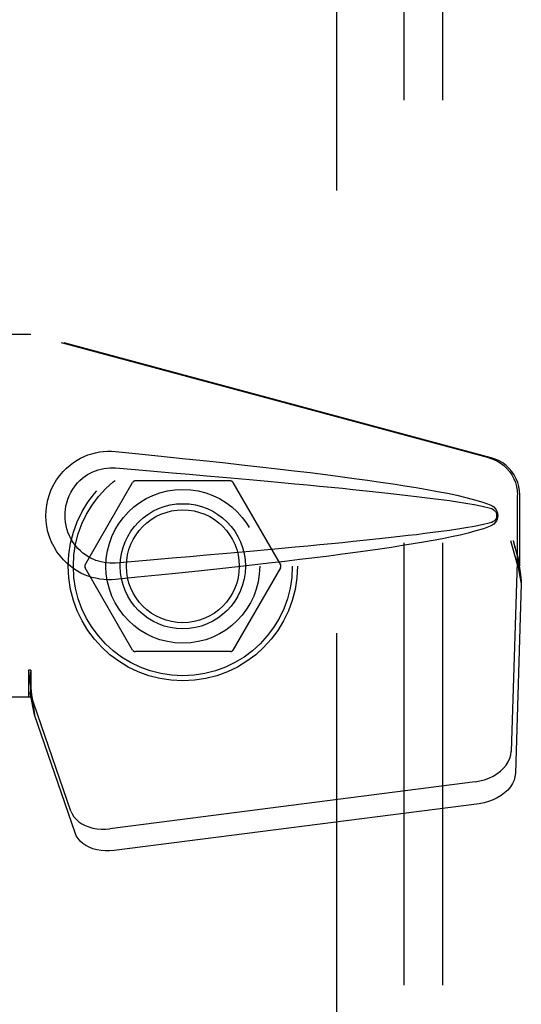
# Model space of a CAD drawing. Header units: inches. Extents: x 0 to 262, y 0 to 169.
# Tile 64 of 78: x 103.73 to 105.36, y 92.21 to 95.41. Entities that reach past the tile are written whole.
import ezdxf

# ---------------------------------------------------------------- set-up
doc = ezdxf.new("R2010")
doc.units = ezdxf.units.IN
doc.header["$LTSCALE"] = 14.384615
doc.header["$MEASUREMENT"] = 0
doc.linetypes.add('HIDDEN', pattern=[0.2, 0.1, -0.1])
for name, color, linetype in [('DEFAULT_2', 8, 'HIDDEN'), ('MAIN_DOOR_ASSEMBLY', 7, 'CONTINUOUS'), ('SUBPANEL', 7, 'CONTINUOUS')]:
    doc.layers.add(name, color=color, linetype=linetype)

msp = doc.modelspace()

# ---------------------------------------------------------------- linework, layer by layer
at = {"layer": 'DEFAULT_2', "color": 8, "linetype": 'HIDDEN'}
for p, q in [((104.7615, 122.1813), (104.7615, 65.0773)), ((104.416, 93.9068), (104.1071, 93.9068)), ((103.944, 93.6343), (104.0984, 93.9018)), ((104.4246, 93.9018), (104.5791, 93.6343)), ((104.0984, 93.3568), (103.944, 93.6243)), ((104.5791, 93.6243), (104.4246, 93.3568)), ((104.416, 93.3518), (104.1071, 93.3518))]:
    msp.add_line(p, q, dxfattribs=at)
for radius in [0.3725, 0.3558, 0.2035, 0.1835]:
    msp.add_circle((104.2615, 93.6293), radius, dxfattribs=at)
for centre, start, end in [((104.1071, 93.8968), 90.0113, 149.988), ((104.416, 93.8968), 30.0108, 89.9876), ((103.9526, 93.6293), 150.0117, 209.9873), ((104.5704, 93.6293), 330.0117, 29.9873), ((104.1071, 93.3618), 210.0108, 269.9876), ((104.416, 93.3618), 270.0113, 329.988)]:
    msp.add_arc(centre, 0.01, start, end, dxfattribs=at)
at = {"layer": 'MAIN_DOOR_ASSEMBLY', "color": 8, "linetype": 'HIDDEN'}
for p, q in [((103.446, 94.3843), (103.767, 94.3843)), ((105.2567, 93.9819), (103.7593, 94.3843)), ((105.2644, 93.9819), (103.767, 94.3843)), ((105.3491, 93.6314), (105.3491, 93.8612)), ((105.3568, 93.6314), (105.3568, 93.8612)), ((105.3273, 93.713), (105.3491, 93.6314)), ((105.335, 93.713), (105.3568, 93.6314)), ((105.3507, 93.659), (105.3594, 93.6027)), ((105.3484, 93.6428), (105.3292, 93.0277)), ((105.3484, 93.6428), (105.3619, 93.5718)), ((105.3568, 93.6314), (105.3491, 93.6314)), ((105.3594, 93.6027), (105.3603, 93.5919)), ((105.3603, 93.5919), (105.3612, 93.5816)), ((105.3619, 93.5718), (105.3428, 92.9567)), ((105.3612, 93.5816), (105.3619, 93.5718)), ((103.767, 93.2917), (103.7593, 93.2917)), ((103.7593, 93.2917), (103.7593, 93.2043)), ((103.767, 93.2917), (103.767, 93.2043)), ((103.767, 93.2043), (103.446, 93.2043)), ((103.8975, 92.8337), (103.7656, 93.2176)), ((103.7791, 93.1465), (103.7656, 93.2176)), ((103.7748, 93.177), (103.7791, 93.1465)), ((103.911, 92.7627), (103.7791, 93.1465)), ((105.2117, 92.9287), (104.0243, 92.7762)), ((105.2253, 92.8576), (104.0378, 92.7052))]:
    msp.add_line(p, q, dxfattribs=at)
for points in [[(104.0429, 93.5863), (104.03, 93.5854), (104.0171, 93.5853), (104.0042, 93.5861), (103.9913, 93.5877), (103.9786, 93.5901), (103.966, 93.5933), (103.9538, 93.5972), (103.9419, 93.6019), (103.9302, 93.6073), (103.9187, 93.6137), (103.9073, 93.6209), (103.8959, 93.6293), (103.8845, 93.6389), (103.8733, 93.6499), (103.8623, 93.6627), (103.8519, 93.6767), (103.8427, 93.692), (103.8346, 93.708), (103.8281, 93.7247), (103.8229, 93.7417), (103.8193, 93.7588), (103.8171, 93.7761), (103.8163, 93.7934), (103.817, 93.8107), (103.819, 93.828), (103.8225, 93.8451), (103.8275, 93.8621), (103.8339, 93.8788), (103.8418, 93.8949), (103.8509, 93.9103), (103.8612, 93.9245), (103.8722, 93.9374), (103.8834, 93.9486), (103.8948, 93.9584), (103.9062, 93.9669), (103.9178, 93.9743), (103.9293, 93.9807), (103.9411, 93.9863), (103.9531, 93.9911), (103.9655, 93.9951), (103.9781, 93.9983), (103.9909, 94.0008), (104.0039, 94.0024)], [(104.0039, 94.0024), (104.0169, 94.0032), (104.0299, 94.0031), (104.0429, 94.0023)], [(104.0429, 94.0023), (104.1185, 93.9947), (104.1911, 93.9873), (104.2608, 93.9801), (104.3277, 93.9731), (104.3918, 93.9662), (104.4533, 93.9594), (104.5123, 93.9528), (104.5689, 93.9463), (104.6231, 93.9399), (104.6751, 93.9336), (104.7249, 93.9273), (104.7727, 93.9212), (104.8185, 93.9151), (104.8624, 93.9091), (104.9045, 93.9031), (104.9448, 93.8971), (104.9834, 93.891), (105.0203, 93.885), (105.0557, 93.8789), (105.0895, 93.8727), (105.1218, 93.8664), (105.1526, 93.8599), (105.182, 93.8531), (105.2099, 93.8458), (105.2363, 93.8379), (105.2611, 93.8292)], [(105.2567, 93.9819), (105.2697, 93.9776), (105.282, 93.9721), (105.2937, 93.9651), (105.3046, 93.9569), (105.3145, 93.9476), (105.3233, 93.9373), (105.331, 93.926), (105.3374, 93.914), (105.3425, 93.9014), (105.3461, 93.8882), (105.3483, 93.8749), (105.3491, 93.8612)], [(105.3568, 93.8612), (105.356, 93.8749), (105.3538, 93.8882), (105.3502, 93.9014), (105.3451, 93.914), (105.3387, 93.926), (105.331, 93.9373), (105.3222, 93.9476), (105.3123, 93.9569), (105.3014, 93.9651), (105.2897, 93.9721), (105.2774, 93.9776), (105.2644, 93.9819)], [(104.0429, 93.6398), (104.0335, 93.6393), (104.0242, 93.6394), (104.0148, 93.64), (104.0054, 93.6413), (103.9962, 93.6432), (103.9871, 93.6456), (103.9782, 93.6486), (103.9696, 93.6521), (103.9611, 93.6561), (103.9529, 93.6608), (103.9446, 93.6661), (103.9365, 93.6722), (103.9283, 93.6792), (103.9202, 93.6872), (103.9123, 93.6964), (103.9049, 93.7065), (103.8984, 93.7173), (103.8927, 93.7285), (103.8881, 93.7397), (103.8845, 93.7509), (103.8818, 93.7619), (103.88, 93.7726), (103.8789, 93.7831), (103.8785, 93.7935), (103.8788, 93.8038), (103.8798, 93.8143), (103.8815, 93.825), (103.884, 93.8358), (103.8874, 93.847), (103.8919, 93.8582), (103.8974, 93.8695), (103.9039, 93.8804), (103.9112, 93.8907), (103.9191, 93.9001), (103.9271, 93.9082), (103.9353, 93.9154), (103.9436, 93.9217), (103.9519, 93.9272), (103.9603, 93.932), (103.9689, 93.9361), (103.9776, 93.9397), (103.9866, 93.9427), (103.9957, 93.9452), (104.0051, 93.9471), (104.0145, 93.9484), (104.024, 93.9491), (104.0334, 93.9493), (104.0429, 93.9488)], [(104.0429, 93.9488), (104.1063, 93.9434), (104.1675, 93.9383), (104.2265, 93.9332), (104.2834, 93.9283), (104.3383, 93.9236), (104.3911, 93.919), (104.4418, 93.9144), (104.4906, 93.9101), (104.5375, 93.9058), (104.5825, 93.9017), (104.6256, 93.8977), (104.6669, 93.8938), (104.7063, 93.89), (104.7441, 93.8863), (104.7801, 93.8827), (104.8144, 93.8793), (104.8471, 93.8759), (104.8785, 93.8726), (104.9086, 93.8694), (104.9377, 93.8662), (104.9659, 93.863), (104.9935, 93.8598), (105.0207, 93.8566), (105.0476, 93.8533), (105.0744, 93.8499), (105.1012, 93.8463), (105.128, 93.8426), (105.1549, 93.8386), (105.1816, 93.8344), (105.2083, 93.8297), (105.2349, 93.8243), (105.2613, 93.8184)], [(105.2611, 93.8292), (105.2672, 93.8261), (105.2725, 93.8223), (105.277, 93.8176), (105.2807, 93.8123), (105.2833, 93.8067), (105.2849, 93.8007), (105.2854, 93.7945), (105.2849, 93.7882), (105.2834, 93.7822), (105.2808, 93.7765), (105.2772, 93.7712), (105.2726, 93.7664), (105.2673, 93.7624), (105.2611, 93.7593)], [(105.2613, 93.8184), (105.2664, 93.8166), (105.2708, 93.8141), (105.2747, 93.8109), (105.2777, 93.8072), (105.28, 93.8031), (105.2813, 93.7987), (105.2817, 93.794), (105.2812, 93.7894), (105.2798, 93.7851), (105.2776, 93.7811), (105.2745, 93.7775), (105.2707, 93.7743), (105.2663, 93.7719), (105.2613, 93.7701)], [(105.2613, 93.7701), (105.235, 93.7642), (105.2085, 93.7588), (105.1818, 93.7542), (105.1551, 93.75), (105.1283, 93.746), (105.1015, 93.7422), (105.0748, 93.7387), (105.048, 93.7353), (105.0212, 93.732), (104.9941, 93.7288), (104.9666, 93.7256), (104.9384, 93.7224), (104.9093, 93.7192), (104.8793, 93.716), (104.8479, 93.7127), (104.8152, 93.7093), (104.7809, 93.7059), (104.7449, 93.7023), (104.7072, 93.6986), (104.6677, 93.6948), (104.6264, 93.6909), (104.5833, 93.6869), (104.5383, 93.6828), (104.4913, 93.6785), (104.4425, 93.6741), (104.3916, 93.6696), (104.3388, 93.665), (104.2839, 93.6602), (104.2269, 93.6553), (104.1677, 93.6503), (104.1064, 93.6451), (104.0429, 93.6398)], [(105.2611, 93.7593), (105.2385, 93.7513), (105.2145, 93.744), (105.1892, 93.7372), (105.1627, 93.7309), (105.1348, 93.7248), (105.1057, 93.7189), (105.0753, 93.7131), (105.0436, 93.7075), (105.0104, 93.7019), (104.9759, 93.6963), (104.9399, 93.6907), (104.9024, 93.6851), (104.8633, 93.6796), (104.8226, 93.674), (104.7802, 93.6683), (104.7361, 93.6626), (104.6902, 93.6568), (104.6423, 93.651), (104.5926, 93.645), (104.5408, 93.639), (104.4868, 93.6329), (104.4307, 93.6266), (104.3723, 93.6202), (104.3115, 93.6137), (104.2482, 93.6071), (104.1824, 93.6003), (104.114, 93.5934), (104.0429, 93.5863)], [(105.3273, 93.713), (105.3326, 93.6935), (105.338, 93.6743), (105.3434, 93.6553), (105.3488, 93.637), (105.3541, 93.6195), (105.3594, 93.6027)], [(105.335, 93.713), (105.3376, 93.7034), (105.3402, 93.694), (105.3429, 93.6848), (105.3455, 93.6758), (105.3481, 93.6672), (105.3507, 93.659)], [(105.3507, 93.659), (105.3503, 93.6561), (105.35, 93.6533), (105.3496, 93.6506), (105.3492, 93.648), (105.3488, 93.6454), (105.3484, 93.6428)], [(103.7593, 93.2917), (103.7618, 93.2715), (103.7644, 93.2515), (103.7671, 93.2318), (103.7698, 93.2127), (103.7748, 93.177)], [(103.767, 93.2917), (103.7668, 93.2814), (103.7665, 93.2515)], [(103.7665, 93.2515), (103.7664, 93.2421), (103.7662, 93.2332)], [(103.7737, 93.1847), (103.7722, 93.1957), (103.7701, 93.213), (103.7684, 93.2291), (103.7673, 93.2435), (103.7667, 93.2563), (103.7666, 93.264)], [(103.7662, 93.2332), (103.766, 93.2278), (103.7659, 93.2251), (103.7658, 93.2225), (103.7657, 93.22), (103.7656, 93.2176)], [(105.2117, 92.9287), (105.2272, 92.9314), (105.2421, 92.9354), (105.2565, 92.9407), (105.2702, 92.9472), (105.2828, 92.9549), (105.2942, 92.9635), (105.3043, 92.973), (105.3128, 92.9832), (105.3196, 92.9939), (105.3247, 93.005), (105.3279, 93.0163), (105.3292, 93.0277)], [(105.3428, 92.9567), (105.3414, 92.9453), (105.3383, 92.934), (105.3332, 92.9229), (105.3263, 92.9121), (105.3178, 92.902), (105.3078, 92.8925), (105.2963, 92.8838), (105.2837, 92.8762), (105.2701, 92.8697), (105.2556, 92.8644), (105.2408, 92.8604), (105.2253, 92.8576)], [(103.8975, 92.8337), (103.9017, 92.8241), (103.9073, 92.8151), (103.9145, 92.8067), (103.9231, 92.7991), (103.9329, 92.7924), (103.9439, 92.7867), (103.9558, 92.7821), (103.9685, 92.7785), (103.9819, 92.7761), (103.9958, 92.7749), (104.0099, 92.775), (104.0243, 92.7762)], [(104.0378, 92.7052), (104.0235, 92.7039), (104.0094, 92.7039), (103.9955, 92.7051), (103.9821, 92.7075), (103.9693, 92.711), (103.9574, 92.7157), (103.9465, 92.7214), (103.9366, 92.7281), (103.9281, 92.7357), (103.9209, 92.7441), (103.9152, 92.7531), (103.911, 92.7627)]]:
    msp.add_lwpolyline(points, dxfattribs=at)
at = {"layer": 'SUBPANEL', "color": 8, "linetype": 'HIDDEN'}
for p, q in [((104.9803, 119.598), (104.9803, 67.6605)), ((105.1053, 119.598), (105.1053, 67.6605))]:
    msp.add_line(p, q, dxfattribs=at)
msp.add_circle((104.2615, 93.6293), 0.25, dxfattribs=at)

doc.saveas('drawing.dxf')
